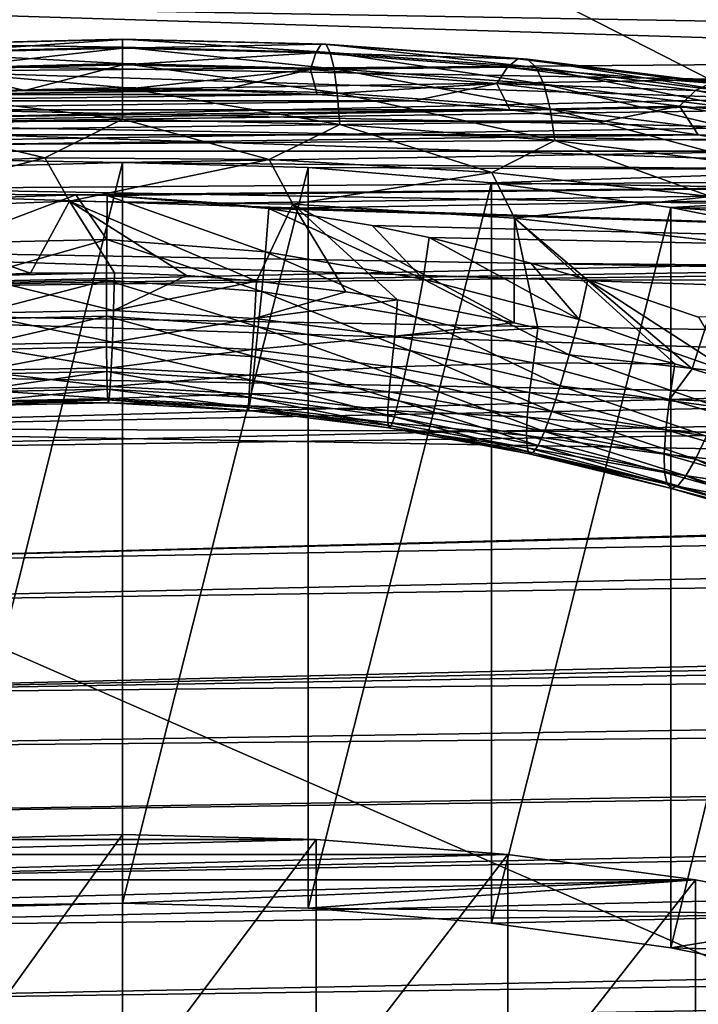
# Model space of a CAD drawing. Header units: metres. Extents: x -109 to 109, y -78 to 121.
# Tile 127 of 256: x -77.17 to -72.73, y -3.35 to 3.1. Entities that reach past the tile are written whole.
import ezdxf

# ---------------------------------------------------------------- set-up
doc = ezdxf.new("R2010")
doc.units = ezdxf.units.M
doc.layers.add('solid_508554_SW0001', color=7, linetype='CONTINUOUS')

msp = doc.modelspace()

# ---------------------------------------------------------------- linework, layer by layer
at = {"layer": 'solid_508554_SW0001'}
for points in [[(-81.14859, -11.530108, -20.201883), (-80.387276, 6.654893, -29.697725), (-43.466999, -12.188044, -21.341459)], [(-80.387276, 6.654893, -29.697725), (-47.181728, -3.838587, -25.541527), (-43.466999, -12.188044, -21.341459)], [(-80.387276, 6.654893, -29.697725), (-47.672459, -3.692732, -25.598148), (-47.181728, -3.838587, -25.541527)], [(-80.387276, 6.654893, -29.697725), (-49.041775, -3.246512, -25.776564), (-47.672459, -3.692732, -25.598148)], [(-80.387276, 6.654893, -29.697725), (-51.088249, -2.474628, -26.097864), (-49.041775, -3.246512, -25.776564)], [(-80.387276, 6.654893, -29.697725), (-51.244095, -2.409353, -26.125713), (-51.088249, -2.474628, -26.097864)], [(-80.387276, 6.654893, -29.697725), (-53.110744, -1.560997, -26.493895), (-51.244095, -2.409353, -26.125713)], [(-80.387276, 6.654893, -29.697725), (-53.52663, -1.3544, -26.585077), (-53.110744, -1.560997, -26.493895)], [(-80.387276, 6.654893, -29.697725), (-55.071178, -0.526591, -26.955231), (-53.52663, -1.3544, -26.585077)], [(-80.387276, 6.654893, -29.697725), (-55.729958, -0.142934, -27.129026), (-55.071178, -0.526591, -26.955231)], [(-80.387276, 6.654893, -29.697725), (-56.940334, 0.613612, -27.475229), (-55.729958, -0.142934, -27.129026)], [(-80.387276, 6.654893, -29.697725), (-57.815121, 1.205033, -27.748676), (-56.940334, 0.613612, -27.475229)], [(-80.387276, 6.654893, -29.697725), (-58.722435, 1.861496, -28.054703), (-57.815121, 1.205033, -27.748676)], [(-80.387276, 6.654893, -29.697725), (-59.783779, 2.689857, -28.444147), (-58.722435, 1.861496, -28.054703)], [(-80.387276, 6.654893, -29.697725), (-60.411095, 3.212779, -28.691673), (-59.783779, 2.689857, -28.444147)], [(-80.901978, 3.216513, 23.143045), (-80.886078, 2.383846, 23.036097), (-13.521557, 3.909743, 24.928942)], [(-80.886078, 2.383846, 23.036097), (-14.214992, 3.531455, 24.858089), (-13.521557, 3.909743, 24.928942)], [(-80.818001, 3.380686, 19.945433), (-59.872551, 3.709154, 20.512436), (-59.877983, 2.905218, 20.380991)], [(-53.005444, 2.745932, -23.653902), (-80.536118, 3.578326, -22.600126), (-80.548973, 3.225695, -22.821543)], [(-53.005444, 2.745932, -23.653902), (-52.992603, 3.098136, -23.432571), (-80.536118, 3.578326, -22.600126)], [(-80.886078, 2.383846, 23.036097), (-14.626831, 3.304792, 24.809086), (-14.214992, 3.531455, 24.858089)], [(-80.805305, 2.736398, 19.84819), (-80.818001, 3.380686, 19.945433), (-59.877983, 2.905218, 20.380991)], [(-80.886078, 2.383846, 23.036097), (-80.883446, 2.255213, 23.013248), (-14.626831, 3.304792, 24.809086)], [(-80.883446, 2.255213, 23.013248), (-15.691284, 2.712717, 24.657368), (-14.626831, 3.304792, 24.809086)], [(-53.017223, 2.366451, -23.82436), (-80.548973, 3.225695, -22.821543), (-80.56076, 2.845757, -22.991976)], [(-53.017223, 2.366451, -23.82436), (-53.005444, 2.745932, -23.653902), (-80.548973, 3.225695, -22.821543)], [(-77.83358, 2.936702, 13.939257), (-76.5, 2.96946, 13.995995), (-77.802002, 2.935557, 13.569694)], [(-76.5, 2.916481, 14.363104), (-76.5, 2.96946, 13.995995), (-77.83358, 2.936702, 13.939257)], [(-76.5, 2.96946, 13.995995), (-76.5, 2.967539, 13.625087), (-77.802002, 2.935557, 13.569694)], [(-77.802002, 2.935557, 13.569694), (-76.5, 2.967539, 13.625087), (-77.768105, 2.879612, 13.204595)], [(-76.5, 2.967539, 13.625087), (-76.5, 2.910761, 13.258546), (-77.768105, 2.879612, 13.204595)], [(-76.5, 2.96946, 13.995995), (-75.16642, 2.936702, 13.939257), (-76.5, 2.967539, 13.625087)], [(-75.137848, 2.883023, 14.305151), (-75.16642, 2.936702, 13.939257), (-76.5, 2.96946, 13.995995)], [(-76.5, 2.916481, 14.363104), (-75.137848, 2.883023, 14.305151), (-76.5, 2.96946, 13.995995)], [(-76.5, 2.967539, 13.625087), (-75.197998, 2.935557, 13.569694), (-76.5, 2.910761, 13.258546)], [(-75.16642, 2.936702, 13.939257), (-75.197998, 2.935557, 13.569694), (-76.5, 2.967539, 13.625087)], [(-80.801842, 2.574359, 19.813816), (-80.805305, 2.736398, 19.84819), (-59.877983, 2.905218, 20.380991)], [(-80.801842, 2.574359, 19.813816), (-59.877983, 2.905218, 20.380991), (-59.881187, 2.123087, 20.156063)], [(-77.862152, 2.883023, 14.305151), (-76.5, 2.916481, 14.363104), (-77.83358, 2.936702, 13.939257)], [(-76.5, 2.809771, 14.718334), (-76.5, 2.916481, 14.363104), (-77.862152, 2.883023, 14.305151)], [(-77.768105, 2.879612, 13.204595), (-76.5, 2.910761, 13.258546), (-77.732643, 2.770098, 12.851997)], [(-76.5, 2.910761, 13.258546), (-76.5, 2.800376, 12.90444), (-77.732643, 2.770098, 12.851997)], [(-75.197998, 2.935557, 13.569694), (-75.231895, 2.879612, 13.204595), (-76.5, 2.910761, 13.258546)], [(-75.112923, 2.775699, 14.659321), (-75.137848, 2.883023, 14.305151), (-76.5, 2.916481, 14.363104)], [(-76.5, 2.809771, 14.718334), (-75.112923, 2.775699, 14.659321), (-76.5, 2.916481, 14.363104)], [(-76.5, 2.910761, 13.258546), (-75.231895, 2.879612, 13.204595), (-76.5, 2.800376, 12.90444)], [(-75.197998, 2.935557, 13.569694), (-73.908531, 2.83992, 13.404045), (-75.231895, 2.879612, 13.204595)], [(-75.16642, 2.936702, 13.939257), (-73.845673, 2.838746, 13.769591), (-75.197998, 2.935557, 13.569694)], [(-73.845673, 2.838746, 13.769591), (-73.908531, 2.83992, 13.404045), (-75.197998, 2.935557, 13.569694)], [(-73.788818, 2.782968, 14.131851), (-73.845673, 2.838746, 13.769591), (-75.16642, 2.936702, 13.939257)], [(-75.137848, 2.883023, 14.305151), (-73.788818, 2.782968, 14.131851), (-75.16642, 2.936702, 13.939257)], [(-53.027718, 1.966998, -23.940666), (-80.56076, 2.845757, -22.991976), (-80.571259, 2.445838, -23.108139)], [(-53.027718, 1.966998, -23.940666), (-53.017223, 2.366451, -23.82436), (-80.56076, 2.845757, -22.991976)], [(-77.887077, 2.775699, 14.659321), (-76.5, 2.809771, 14.718334), (-77.862152, 2.883023, 14.305151)], [(-75.231895, 2.879612, 13.204595), (-75.267357, 2.770098, 12.851997), (-76.5, 2.800376, 12.90444)], [(-75.231895, 2.879612, 13.204595), (-73.975998, 2.786464, 13.043259), (-75.267357, 2.770098, 12.851997)], [(-73.908531, 2.83992, 13.404045), (-73.975998, 2.786464, 13.043259), (-75.231895, 2.879612, 13.204595)], [(-73.739212, 2.673814, 14.48285), (-73.788818, 2.782968, 14.131851), (-75.137848, 2.883023, 14.305151)], [(-75.112923, 2.775699, 14.659321), (-73.739212, 2.673814, 14.48285), (-75.137848, 2.883023, 14.305151)], [(-73.908531, 2.83992, 13.404045), (-72.64402, 2.681548, 13.129738), (-73.975998, 2.786464, 13.043259)], [(-72.550499, 2.676533, 13.48863), (-72.64402, 2.681548, 13.129738), (-73.908531, 2.83992, 13.404045)], [(-73.845673, 2.838746, 13.769591), (-72.550499, 2.676533, 13.48863), (-73.908531, 2.83992, 13.404045)], [(-72.465897, 2.61728, 13.844872), (-72.550499, 2.676533, 13.48863), (-73.845673, 2.838746, 13.769591)], [(-73.788818, 2.782968, 14.131851), (-72.465897, 2.61728, 13.844872), (-73.845673, 2.838746, 13.769591)], [(-77.907806, 2.617095, 14.993971), (-76.5, 2.651675, 15.053866), (-77.887077, 2.775699, 14.659321)], [(-76.5, 2.651675, 15.053866), (-76.5, 2.809771, 14.718334), (-77.887077, 2.775699, 14.659321)], [(-77.732643, 2.770098, 12.851997), (-76.5, 2.800376, 12.90444), (-77.138611, 2.632127, 12.558977)], [(-76.5, 2.800376, 12.90444), (-76.499741, 2.640483, 12.573451), (-77.138611, 2.632127, 12.558977)], [(-75.092194, 2.617095, 14.993971), (-75.112923, 2.775699, 14.659321), (-76.5, 2.809771, 14.718334)], [(-76.5, 2.651675, 15.053866), (-75.092194, 2.617095, 14.993971), (-76.5, 2.809771, 14.718334)], [(-76.5, 2.800376, 12.90444), (-75.267357, 2.770098, 12.851997), (-76.499741, 2.640483, 12.573451)], [(-73.975998, 2.786464, 13.043259), (-74.046593, 2.679556, 12.695174), (-75.267357, 2.770098, 12.851997)], [(-73.697945, 2.513686, 14.814862), (-73.739212, 2.673814, 14.48285), (-75.112923, 2.775699, 14.659321)], [(-75.092194, 2.617095, 14.993971), (-73.697945, 2.513686, 14.814862), (-75.112923, 2.775699, 14.659321)], [(-73.975998, 2.786464, 13.043259), (-72.744408, 2.632216, 12.776093), (-74.046593, 2.679556, 12.695174)], [(-72.64402, 2.681548, 13.129738), (-72.744408, 2.632216, 12.776093), (-73.975998, 2.786464, 13.043259)], [(-72.392082, 2.505095, 14.19062), (-72.465897, 2.61728, 13.844872), (-73.788818, 2.782968, 14.131851)], [(-73.739212, 2.673814, 14.48285), (-72.392082, 2.505095, 14.19062), (-73.788818, 2.782968, 14.131851)], [(-80.883446, 2.255213, 23.013248), (-80.862701, 1.310964, 22.791866), (-15.691284, 2.712717, 24.657368)], [(-80.862701, 1.310964, 22.791866), (-16.352505, 2.340196, 24.543859), (-15.691284, 2.712717, 24.657368)], [(-77.732643, 2.770098, 12.851997), (-77.138611, 2.632127, 12.558977), (-77.775726, 2.607067, 12.515573)], [(-75.267357, 2.770098, 12.851997), (-75.86087, 2.632113, 12.558953), (-76.499741, 2.640483, 12.573451)], [(-75.267357, 2.770098, 12.851997), (-75.223755, 2.60704, 12.515525), (-75.86087, 2.632113, 12.558953)], [(-75.267357, 2.770098, 12.851997), (-74.046593, 2.679556, 12.695174), (-75.223755, 2.60704, 12.515525)], [(-77.907806, 2.617095, 14.993971), (-76.5, 2.445676, 15.362314), (-76.5, 2.651675, 15.053866)], [(-76.5, 2.651675, 15.053866), (-76.5, 2.445676, 15.362314), (-75.076103, 2.4107, 15.301735)], [(-76.5, 2.651675, 15.053866), (-75.076103, 2.4107, 15.301735), (-75.092194, 2.617095, 14.993971)], [(-74.046593, 2.679556, 12.695174), (-74.590149, 2.565332, 12.443286), (-75.223755, 2.60704, 12.515525)], [(-74.046593, 2.679556, 12.695174), (-73.961777, 2.507105, 12.342434), (-74.590149, 2.565332, 12.443286)], [(-74.046593, 2.679556, 12.695174), (-72.849449, 2.529622, 12.43548), (-73.961777, 2.507105, 12.342434)], [(-72.744408, 2.632216, 12.776093), (-72.849449, 2.529622, 12.43548), (-74.046593, 2.679556, 12.695174)], [(-72.330681, 2.342445, 14.518264), (-72.392082, 2.505095, 14.19062), (-73.739212, 2.673814, 14.48285)], [(-73.697945, 2.513686, 14.814862), (-72.330681, 2.342445, 14.518264), (-73.739212, 2.673814, 14.48285)], [(-72.64402, 2.681548, 13.129738), (-71.416649, 2.461968, 12.749413), (-72.744408, 2.632216, 12.776093)], [(-78.40934, 2.565373, 12.443357), (-77.775726, 2.607067, 12.515573), (-75.223755, 2.60704, 12.515525)], [(-78.40934, 2.565373, 12.443357), (-75.223755, 2.60704, 12.515525), (-74.590149, 2.565332, 12.443286)], [(-77.907806, 2.617095, 14.993971), (-77.923897, 2.4107, 15.301735), (-76.5, 2.445676, 15.362314)], [(-77.775726, 2.607067, 12.515573), (-77.138611, 2.632127, 12.558977), (-75.86087, 2.632113, 12.558953)], [(-77.775726, 2.607067, 12.515573), (-75.86087, 2.632113, 12.558953), (-75.223755, 2.60704, 12.515525)], [(-77.138611, 2.632127, 12.558977), (-76.499741, 2.640483, 12.573451), (-75.86087, 2.632113, 12.558953)], [(-75.092194, 2.617095, 14.993971), (-75.076103, 2.4107, 15.301735), (-73.665924, 2.30611, 15.120579)], [(-75.092194, 2.617095, 14.993971), (-73.665924, 2.30611, 15.120579), (-73.697945, 2.513686, 14.814862)], [(-72.744408, 2.632216, 12.776093), (-71.548988, 2.418352, 12.405669), (-72.849449, 2.529622, 12.43548)], [(-71.416649, 2.461968, 12.749413), (-71.548988, 2.418352, 12.405669), (-72.744408, 2.632216, 12.776093)], [(-80.787994, 1.972385, 19.649618), (-80.801842, 2.574359, 19.813816), (-59.881187, 2.123087, 20.156063)], [(-79.037712, 2.50716, 12.342528), (-78.40934, 2.565373, 12.443357), (-74.590149, 2.565332, 12.443286)], [(-79.037712, 2.50716, 12.342528), (-74.590149, 2.565332, 12.443286), (-73.961777, 2.507105, 12.342434)], [(-72.849449, 2.529622, 12.43548), (-73.34037, 2.43252, 12.213248), (-73.961777, 2.507105, 12.342434)], [(-72.849449, 2.529622, 12.43548), (-72.727646, 2.341783, 12.056087), (-73.34037, 2.43252, 12.213248)], [(-72.849449, 2.529622, 12.43548), (-71.687462, 2.321739, 12.075418), (-72.727646, 2.341783, 12.056087)], [(-71.548988, 2.418352, 12.405669), (-71.687462, 2.321739, 12.075418), (-72.849449, 2.529622, 12.43548)], [(-79.659119, 2.432588, 12.213367), (-79.037712, 2.50716, 12.342528), (-73.961777, 2.507105, 12.342434)], [(-79.659119, 2.432588, 12.213367), (-73.961777, 2.507105, 12.342434), (-73.34037, 2.43252, 12.213248)], [(-73.697945, 2.513686, 14.814862), (-73.665924, 2.30611, 15.120579), (-72.283035, 2.132912, 14.820592)], [(-73.697945, 2.513686, 14.814862), (-72.283035, 2.132912, 14.820592), (-72.330681, 2.342445, 14.518264)], [(-53.036716, 1.555258, -24.00058), (-80.571259, 2.445838, -23.108139), (-80.580254, 2.033648, -23.167791)], [(-53.036716, 1.555258, -24.00058), (-53.027718, 1.966998, -23.940666), (-80.571259, 2.445838, -23.108139)], [(-80.271851, 2.341864, 12.056228), (-79.659119, 2.432588, 12.213367), (-73.34037, 2.43252, 12.213248)], [(-80.271851, 2.341864, 12.056228), (-73.34037, 2.43252, 12.213248), (-72.727646, 2.341783, 12.056087)], [(-77.923897, 2.4107, 15.301735), (-78.470009, 2.129732, 15.521578), (-77.00692, 2.191918, 15.629287)], [(-76.5, 2.445676, 15.362314), (-77.923897, 2.4107, 15.301735), (-77.00692, 2.191918, 15.629287)], [(-76.5, 2.445676, 15.362314), (-77.00692, 2.191918, 15.629287), (-75.538742, 2.180511, 15.609529)], [(-75.076103, 2.4107, 15.301735), (-76.5, 2.445676, 15.362314), (-75.538742, 2.180511, 15.609529)], [(-75.076103, 2.4107, 15.301735), (-75.538742, 2.180511, 15.609529), (-74.080223, 2.095627, 15.462506)], [(-73.665924, 2.30611, 15.120579), (-75.076103, 2.4107, 15.301735), (-74.080223, 2.095627, 15.462506)], [(-80.874245, 2.235237, 11.871544), (-80.271851, 2.341864, 12.056228), (-72.727646, 2.341783, 12.056087)], [(-80.874245, 2.235237, 11.871544), (-72.727646, 2.341783, 12.056087), (-72.125267, 2.235143, 11.871381)], [(-80.862701, 1.310964, 22.791866), (-16.694025, 2.146391, 24.47912), (-16.352505, 2.340196, 24.543859)], [(-71.687462, 2.321739, 12.075418), (-72.125267, 2.235143, 11.871381), (-72.727646, 2.341783, 12.056087)], [(-73.665924, 2.30611, 15.120579), (-74.080223, 2.095627, 15.462506), (-72.646049, 1.93812, 15.189695)], [(-72.283035, 2.132912, 14.820592), (-73.665924, 2.30611, 15.120579), (-72.646049, 1.93812, 15.189695)], [(-76.5, 2.160898, 11.742785), (-80.874245, 2.235237, 11.871544), (-72.125267, 2.235143, 11.871381)], [(-77.716362, 2.127923, 11.685671), (-80.874245, 2.235237, 11.871544), (-76.5, 2.160898, 11.742785)], [(-76.5, 2.160898, 11.742785), (-72.125267, 2.235143, 11.871381), (-71.534882, 2.112891, 11.659636)], [(-80.862701, 1.310964, 22.791866), (-80.839935, 0.392353, 22.48093), (-16.694025, 2.146391, 24.47912)], [(-80.839935, 0.392353, 22.48093), (-17.637363, 1.606435, 24.277493), (-16.694025, 2.146391, 24.47912)], [(-77.00692, 2.191918, 15.629287), (-78.470009, 2.129732, 15.521578), (-78.306023, 1.853678, 15.774886)], [(-77.00692, 2.191918, 15.629287), (-78.306023, 1.853678, 15.774886), (-76.845963, 1.907326, 15.867807)], [(-77.7164, -2.721822, 14.485667), (-77.716362, 2.127923, 11.685671), (-76.5, 2.160898, 11.742785)], [(-77.7164, -2.721822, 14.485667), (-76.5, 2.160898, 11.742785), (-76.5, -2.688844, 14.542786)], [(-75.538742, 2.180511, 15.609529), (-77.00692, 2.191918, 15.629287), (-76.845963, 1.907326, 15.867807)], [(-75.538742, 2.180511, 15.609529), (-76.845963, 1.907326, 15.867807), (-75.382614, 1.888097, 15.834501)], [(-75.283638, 2.127923, 11.685671), (-76.5, 2.160898, 11.742785), (-71.534882, 2.112891, 11.659636)], [(-76.5, -2.688844, 14.542786), (-76.5, 2.160898, 11.742785), (-75.283638, 2.127923, 11.685671)], [(-74.080223, 2.095627, 15.462506), (-75.538742, 2.180511, 15.609529), (-75.382614, 1.888097, 15.834501)], [(-76.804085, 1.950346, 19.729652), (-80.787994, 1.972385, 19.649618), (-59.881187, 2.123087, 20.156063)], [(-76.600037, 1.946324, 19.732742), (-76.804085, 1.950346, 19.729652), (-59.881187, 2.123087, 20.156063)], [(-75.849457, 1.896227, 19.731831), (-76.600037, 1.946324, 19.732742), (-59.881187, 2.123087, 20.156063)], [(-75.2836, -2.721822, 14.485667), (-76.5, -2.688844, 14.542786), (-75.283638, 2.127923, 11.685671)], [(-75.540657, 1.859798, 19.725658), (-75.849457, 1.896227, 19.731831), (-59.881187, 2.123087, 20.156063)], [(-75.540657, 1.859798, 19.725658), (-59.881187, 2.123087, 20.156063), (-59.882088, 1.372926, 19.840734)], [(-74.080223, 2.095627, 15.462506), (-75.382614, 1.888097, 15.834501), (-73.930031, 1.796162, 15.675265)], [(-74.081543, 2.029385, 11.514997), (-75.283638, 2.127923, 11.685671), (-71.534882, 2.112891, 11.659636)], [(-75.2836, -2.721822, 14.485667), (-75.283638, 2.127923, 11.685671), (-74.081543, 2.029385, 11.514997)], [(-74.081543, 2.029385, 11.514997), (-71.534882, 2.112891, 11.659636), (-70.958092, 1.975363, 11.42143)], [(-72.646049, 1.93812, 15.189695), (-74.080223, 2.095627, 15.462506), (-73.930031, 1.796162, 15.675265)], [(-53.044052, 1.139156, -24.002949), (-80.580254, 2.033648, -23.167791), (-80.587585, 1.617137, -23.169783)], [(-53.044052, 1.139156, -24.002949), (-53.036716, 1.555258, -24.00058), (-80.580254, 2.033648, -23.167791)], [(-74.08149, -2.820364, 14.314987), (-75.2836, -2.721822, 14.485667), (-74.081543, 2.029385, 11.514997)], [(-72.907806, 1.866439, 11.232767), (-74.081543, 2.029385, 11.514997), (-70.958092, 1.975363, 11.42143)], [(-74.08149, -2.820364, 14.314987), (-74.081543, 2.029385, 11.514997), (-72.907806, 1.866439, 11.232767)], [(-76.804085, 1.950346, 19.729652), (-77.662872, 1.922084, 19.701391), (-80.787994, 1.972385, 19.649618)], [(-77.641701, 1.633855, 19.578577), (-77.662872, 1.922084, 19.701391), (-76.804085, 1.950346, 19.729652)], [(-77.641701, 1.633855, 19.578577), (-76.804085, 1.950346, 19.729652), (-76.601555, 1.657512, 19.609043)], [(-76.601555, 1.657512, 19.609043), (-76.804085, 1.950346, 19.729652), (-76.600037, 1.946324, 19.732742)], [(-76.601555, 1.657512, 19.609043), (-76.600037, 1.946324, 19.732742), (-75.561905, 1.575805, 19.598679)], [(-75.540657, 1.859798, 19.725658), (-76.600037, 1.946324, 19.732742), (-75.849457, 1.896227, 19.731831)], [(-75.561905, 1.575805, 19.598679), (-76.600037, 1.946324, 19.732742), (-75.540657, 1.859798, 19.725658)], [(-72.646049, 1.93812, 15.189695), (-73.930031, 1.796162, 15.675265), (-72.502518, 1.63237, 15.39157)], [(-72.907806, 1.866439, 11.232767), (-70.958092, 1.975363, 11.42143), (-70.396484, 1.822933, 11.157413)], [(-76.845963, 1.907326, 15.867807), (-78.306023, 1.853678, 15.774886), (-77.101028, 1.437117, 16.187103)], [(-76.845963, 1.907326, 15.867807), (-77.101028, 1.437117, 16.187103), (-76.551437, 1.439533, 16.200203)], [(-76.845963, 1.907326, 15.867807), (-76.079544, 1.420852, 16.206102), (-75.620201, 1.38478, 16.20672)], [(-75.382614, 1.888097, 15.834501), (-76.845963, 1.907326, 15.867807), (-75.620201, 1.38478, 16.20672)], [(-76.845963, 1.907326, 15.867807), (-76.551437, 1.439533, 16.200203), (-76.079544, 1.420852, 16.206102)], [(-75.382614, 1.888097, 15.834501), (-75.620201, 1.38478, 16.20672), (-75.036652, 1.314492, 16.199425)], [(-75.382614, 1.888097, 15.834501), (-74.697403, 1.261589, 16.190567), (-73.933746, 1.111962, 16.156525)], [(-73.930031, 1.796162, 15.675265), (-75.382614, 1.888097, 15.834501), (-73.933746, 1.111962, 16.156525)], [(-75.382614, 1.888097, 15.834501), (-75.036652, 1.314492, 16.199425), (-74.697403, 1.261589, 16.190567)], [(-78.306023, 1.853678, 15.774886), (-77.48671, 1.419988, 16.173815), (-77.101028, 1.437117, 16.187103)], [(-75.561905, 1.575805, 19.598679), (-75.540657, 1.859798, 19.725658), (-74.528824, 1.397226, 19.544167)], [(-74.863983, 1.749413, 19.699667), (-75.540657, 1.859798, 19.725658), (-59.882088, 1.372926, 19.840734)], [(-74.528824, 1.397226, 19.544167), (-75.540657, 1.859798, 19.725658), (-74.863983, 1.749413, 19.699667)], [(-72.907768, -2.98331, 14.032755), (-74.08149, -2.820364, 14.314987), (-72.907806, 1.866439, 11.232767)], [(-72.907806, 1.866439, 11.232767), (-70.396484, 1.822933, 11.157413), (-69.851585, 1.656017, 10.868305)], [(-71.776192, 1.640997, 10.84229), (-72.907806, 1.866439, 11.232767), (-69.851585, 1.656017, 10.868305)], [(-72.907768, -2.98331, 14.032755), (-72.907806, 1.866439, 11.232767), (-71.776192, 1.640997, 10.84229)], [(-74.490189, 1.671132, 19.677448), (-74.863983, 1.749413, 19.699667), (-59.882088, 1.372926, 19.840734)], [(-74.528824, 1.397226, 19.544167), (-74.863983, 1.749413, 19.699667), (-74.490189, 1.671132, 19.677448)], [(-73.930031, 1.796162, 15.675265), (-73.933746, 1.111962, 16.156525), (-73.777916, 1.076541, 16.146896)], [(-73.930031, 1.796162, 15.675265), (-72.880531, 0.843322, 16.070829), (-72.767586, 0.810688, 16.058512)], [(-72.502518, 1.63237, 15.39157), (-73.930031, 1.796162, 15.675265), (-72.767586, 0.810688, 16.058512)], [(-73.930031, 1.796162, 15.675265), (-73.777916, 1.076541, 16.146896), (-72.880531, 0.843322, 16.070829)], [(-53.049583, 0.7267, -23.947729), (-80.587585, 1.617137, -23.169783), (-80.593109, 1.204334, -23.114075)], [(-53.049583, 0.7267, -23.947729), (-53.044052, 1.139156, -24.002949), (-80.587585, 1.617137, -23.169783)], [(-77.61956, 1.368815, 19.411629), (-77.641701, 1.633855, 19.578577), (-76.601555, 1.657512, 19.609043)], [(-77.61956, 1.368815, 19.411629), (-76.601555, 1.657512, 19.609043), (-76.603386, 1.391654, 19.441599)], [(-76.603386, 1.391654, 19.441599), (-76.601555, 1.657512, 19.609043), (-75.586906, 1.31577, 19.428946)], [(-76.601555, 1.657512, 19.609043), (-75.561905, 1.575805, 19.598679), (-75.586906, 1.31577, 19.428946)], [(-74.528824, 1.397226, 19.544167), (-74.490189, 1.671132, 19.677448), (-73.508224, 1.134088, 19.440863)], [(-73.824585, 1.50257, 19.622419), (-74.490189, 1.671132, 19.677448), (-59.882088, 1.372926, 19.840734)], [(-73.508224, 1.134088, 19.440863), (-74.490189, 1.671132, 19.677448), (-73.824585, 1.50257, 19.622419)], [(-71.776176, -3.208749, 13.642284), (-72.907768, -2.98331, 14.032755), (-71.776192, 1.640997, 10.84229)], [(-72.502518, 1.63237, 15.39157), (-72.767586, 0.810688, 16.058512), (-72.001938, 0.573196, 15.955802)], [(-80.839935, 0.392353, 22.48093), (-80.836388, 0.258492, 22.427221), (-17.637363, 1.606435, 24.277493)], [(-80.836388, 0.258492, 22.427221), (-18.448139, 1.136917, 24.075603), (-17.637363, 1.606435, 24.277493)], [(-75.586906, 1.31577, 19.428946), (-75.561905, 1.575805, 19.598679), (-74.574776, 1.148979, 19.370827)], [(-75.561905, 1.575805, 19.598679), (-74.528824, 1.397226, 19.544167), (-74.574776, 1.148979, 19.370827)], [(-73.450264, 1.392132, 19.581913), (-73.824585, 1.50257, 19.622419), (-59.882088, 1.372926, 19.840734)], [(-73.508224, 1.134088, 19.440863), (-73.824585, 1.50257, 19.622419), (-73.450264, 1.392132, 19.581913)], [(-77.48671, 1.419988, 16.173815), (-76.551437, 1.439533, 16.200203), (-77.101028, 1.437117, 16.187103)], [(-76.558044, 1.192842, 16.404196), (-76.551437, 1.439533, 16.200203), (-77.48671, 1.419988, 16.173815)], [(-77.483086, 1.173788, 16.377695), (-76.558044, 1.192842, 16.404196), (-77.48671, 1.419988, 16.173815)], [(-76.558044, 1.192842, 16.404196), (-76.079544, 1.420852, 16.206102), (-76.551437, 1.439533, 16.200203)], [(-76.558044, 1.192842, 16.404196), (-75.620201, 1.38478, 16.20672), (-76.079544, 1.420852, 16.206102)], [(-77.597488, 1.133254, 19.205147), (-77.61956, 1.368815, 19.411629), (-76.603386, 1.391654, 19.441599)], [(-77.597488, 1.133254, 19.205147), (-76.603386, 1.391654, 19.441599), (-76.60408, 1.155289, 19.234591)], [(-76.60408, 1.155289, 19.234591), (-76.603386, 1.391654, 19.441599), (-75.609665, 1.085182, 19.220705)], [(-76.603386, 1.391654, 19.441599), (-75.586906, 1.31577, 19.428946), (-75.609665, 1.085182, 19.220705)], [(-76.558044, 1.192842, 16.404196), (-75.63369, 1.140768, 16.409231), (-75.620201, 1.38478, 16.20672)], [(-75.63369, 1.140768, 16.409231), (-75.036652, 1.314492, 16.199425), (-75.620201, 1.38478, 16.20672)], [(-74.574776, 1.148979, 19.370827), (-74.528824, 1.397226, 19.544167), (-73.571953, 0.902412, 19.263229)], [(-74.528824, 1.397226, 19.544167), (-73.508224, 1.134088, 19.440863), (-73.571953, 0.902412, 19.263229)], [(-73.508224, 1.134088, 19.440863), (-73.450264, 1.392132, 19.581913), (-72.510025, 0.784041, 19.26989)], [(-72.726181, 1.149043, 19.481665), (-73.450264, 1.392132, 19.581913), (-59.882088, 1.372926, 19.840734)], [(-72.510025, 0.784041, 19.26989), (-73.450264, 1.392132, 19.581913), (-72.726181, 1.149043, 19.481665)], [(-75.63369, 1.140768, 16.409231), (-74.697403, 1.261589, 16.190567), (-75.036652, 1.314492, 16.199425)], [(-75.609665, 1.085182, 19.220705), (-75.586906, 1.31577, 19.428946), (-74.617615, 0.930049, 19.161018)], [(-75.586906, 1.31577, 19.428946), (-74.574776, 1.148979, 19.370827), (-74.617615, 0.930049, 19.161018)], [(-75.63369, 1.140768, 16.409231), (-74.715431, 1.023167, 16.390167), (-74.697403, 1.261589, 16.190567)], [(-74.715431, 1.023167, 16.390167), (-73.933746, 1.111962, 16.156525), (-74.697403, 1.261589, 16.190567)], [(-53.053204, 0.325826, -23.835981), (-80.593109, 1.204334, -23.114075), (-80.596718, 0.803201, -23.001741)], [(-53.053204, 0.325826, -23.835981), (-53.049583, 0.7267, -23.947729), (-80.593109, 1.204334, -23.114075)], [(-77.483086, 1.173788, 16.377695), (-76.565346, 0.985469, 16.640133), (-76.558044, 1.192842, 16.404196)], [(-77.483086, 1.173788, 16.377695), (-77.480911, 0.966675, 16.613771), (-76.565346, 0.985469, 16.640133)], [(-76.558044, 1.192842, 16.404196), (-76.565346, 0.985469, 16.640133), (-75.63369, 1.140768, 16.409231)], [(-80.836388, 0.258492, 22.427221), (-80.815346, -0.492256, 22.083254), (-18.448139, 1.136917, 24.075603)], [(-80.815346, -0.492256, 22.083254), (-18.525846, 1.091662, 24.054783), (-18.448139, 1.136917, 24.075603)], [(-77.576019, 0.932979, 18.964224), (-77.597488, 1.133254, 19.205147), (-76.60408, 1.155289, 19.234591)], [(-77.576019, 0.932979, 18.964224), (-76.60408, 1.155289, 19.234591), (-76.603622, 0.95425, 18.993126)], [(-76.60408, 1.155289, 19.234591), (-75.609665, 1.085182, 19.220705), (-75.629639, 0.889635, 18.979012)], [(-76.603622, 0.95425, 18.993126), (-76.60408, 1.155289, 19.234591), (-75.629639, 0.889635, 18.979012)], [(-76.565346, 0.985469, 16.640133), (-75.649597, 0.935814, 16.643322), (-75.63369, 1.140768, 16.409231)], [(-75.63369, 1.140768, 16.409231), (-75.649597, 0.935814, 16.643322), (-74.715431, 1.023167, 16.390167)], [(-74.715431, 1.023167, 16.390167), (-73.777916, 1.076541, 16.146896), (-73.933746, 1.111962, 16.156525)], [(-74.617615, 0.930049, 19.161018), (-74.574776, 1.148979, 19.370827), (-73.631973, 0.699823, 19.051941)], [(-74.574776, 1.148979, 19.370827), (-73.571953, 0.902412, 19.263229), (-73.631973, 0.699823, 19.051941)], [(-73.571953, 0.902412, 19.263229), (-73.508224, 1.134088, 19.440863), (-72.510025, 0.784041, 19.26989)], [(-80.815346, -0.492256, 22.083254), (-19.365168, 0.600049, 23.812435), (-18.525846, 1.091662, 24.054783)], [(-75.629639, 0.889635, 18.979012), (-75.609665, 1.085182, 19.220705), (-74.656326, 0.745566, 18.919661)], [(-75.609665, 1.085182, 19.220705), (-74.617615, 0.930049, 19.161018), (-74.656326, 0.745566, 18.919661)], [(-74.715431, 1.023167, 16.390167), (-73.807388, 0.848656, 16.341917), (-73.777916, 1.076541, 16.146896)], [(-73.807388, 0.848656, 16.341917), (-72.880531, 0.843322, 16.070829), (-73.777916, 1.076541, 16.146896)], [(-77.480911, 0.966675, 16.613771), (-76.572456, 0.817615, 16.905645), (-76.565346, 0.985469, 16.640133)], [(-76.565346, 0.985469, 16.640133), (-76.572456, 0.817615, 16.905645), (-75.649597, 0.935814, 16.643322)], [(-75.649597, 0.935814, 16.643322), (-74.73748, 0.822825, 16.620747), (-74.715431, 1.023167, 16.390167)], [(-74.715431, 1.023167, 16.390167), (-74.73748, 0.822825, 16.620747), (-73.807388, 0.848656, 16.341917)], [(-77.555687, 0.772929, 18.694798), (-77.576019, 0.932979, 18.964224), (-76.603622, 0.95425, 18.993126)], [(-77.555687, 0.772929, 18.694798), (-76.603622, 0.95425, 18.993126), (-76.60202, 0.7935, 18.723166)], [(-77.480911, 0.966675, 16.613771), (-77.482231, 0.798956, 16.879297), (-76.572456, 0.817615, 16.905645)], [(-76.603622, 0.95425, 18.993126), (-75.629639, 0.889635, 18.979012), (-75.646339, 0.733874, 18.709726)], [(-76.60202, 0.7935, 18.723166), (-76.603622, 0.95425, 18.993126), (-75.646339, 0.733874, 18.709726)], [(-76.572456, 0.817615, 16.905645), (-75.661751, 0.769526, 16.906494), (-75.649597, 0.935814, 16.643322)], [(-75.649597, 0.935814, 16.643322), (-75.661751, 0.769526, 16.906494), (-74.73748, 0.822825, 16.620747)], [(-74.656326, 0.745566, 18.919661), (-74.617615, 0.930049, 19.161018), (-73.686935, 0.530843, 18.811708)], [(-74.617615, 0.930049, 19.161018), (-73.631973, 0.699823, 19.051941), (-73.686935, 0.530843, 18.811708)], [(-75.646339, 0.733874, 18.709726), (-75.629639, 0.889635, 18.979012), (-74.690018, 0.599858, 18.652412)], [(-75.629639, 0.889635, 18.979012), (-74.656326, 0.745566, 18.919661), (-74.690018, 0.599858, 18.652412)], [(-74.73748, 0.822825, 16.620747), (-73.832207, 0.654103, 16.567331), (-73.807388, 0.848656, 16.341917)], [(-73.807388, 0.848656, 16.341917), (-73.832207, 0.654103, 16.567331), (-72.915131, 0.609833, 16.276827)], [(-73.807388, 0.848656, 16.341917), (-72.915131, 0.609833, 16.276827), (-72.880531, 0.843322, 16.070829)], [(-73.631973, 0.699823, 19.051941), (-73.571953, 0.902412, 19.263229), (-72.593735, 0.559891, 19.070299)], [(-73.571953, 0.902412, 19.263229), (-72.510025, 0.784041, 19.26989), (-72.593735, 0.559891, 19.070299)], [(-72.915131, 0.609833, 16.276827), (-72.767586, 0.810688, 16.058512), (-72.880531, 0.843322, 16.070829)], [(-53.053204, 0.325826, -23.835981), (-80.596718, 0.803201, -23.001741), (-80.598335, 0.425171, -22.83688)], [(-77.536995, 0.65705, 18.403513), (-77.555687, 0.772929, 18.694798), (-76.60202, 0.7935, 18.723166)], [(-77.536995, 0.65705, 18.403513), (-76.60202, 0.7935, 18.723166), (-76.599319, 0.677006, 18.431372)], [(-77.482231, 0.798956, 16.879297), (-77.486992, 0.674766, 17.167725), (-76.579193, 0.693421, 17.194181)], [(-77.482231, 0.798956, 16.879297), (-76.579193, 0.693421, 17.194181), (-76.572456, 0.817615, 16.905645)], [(-76.60202, 0.7935, 18.723166), (-75.646339, 0.733874, 18.709726), (-75.659363, 0.621678, 18.419384)], [(-76.599319, 0.677006, 18.431372), (-76.60202, 0.7935, 18.723166), (-75.659363, 0.621678, 18.419384)], [(-76.572456, 0.817615, 16.905645), (-76.579193, 0.693421, 17.194181), (-75.661751, 0.769526, 16.906494)], [(-75.661751, 0.769526, 16.906494), (-74.752609, 0.659445, 16.879337), (-74.73748, 0.822825, 16.620747)], [(-74.73748, 0.822825, 16.620747), (-74.752609, 0.659445, 16.879337), (-73.832207, 0.654103, 16.567331)], [(-72.915131, 0.609833, 16.276827), (-72.001938, 0.573196, 15.955802), (-72.767586, 0.810688, 16.058512)], [(-76.579193, 0.693421, 17.194181), (-75.669853, 0.645937, 17.19236), (-75.661751, 0.769526, 16.906494)], [(-75.661751, 0.769526, 16.906494), (-75.669853, 0.645937, 17.19236), (-74.752609, 0.659445, 16.879337)], [(-75.659363, 0.621678, 18.419384), (-75.646339, 0.733874, 18.709726), (-74.71788, 0.496341, 18.365541)], [(-75.646339, 0.733874, 18.709726), (-74.690018, 0.599858, 18.652412), (-74.71788, 0.496341, 18.365541)], [(-74.690018, 0.599858, 18.652412), (-74.656326, 0.745566, 18.919661), (-73.735619, 0.399244, 18.547897)], [(-74.656326, 0.745566, 18.919661), (-73.686935, 0.530843, 18.811708), (-73.735619, 0.399244, 18.547897)], [(-77.520401, 0.588198, 18.097551), (-77.536995, 0.65705, 18.403513), (-76.599319, 0.677006, 18.431372)], [(-77.520401, 0.588198, 18.097551), (-76.599319, 0.677006, 18.431372), (-76.595581, 0.607644, 18.124945)], [(-77.486992, 0.674766, 17.167725), (-77.495087, 0.597167, 17.471945), (-76.585396, 0.615954, 17.498621)], [(-77.486992, 0.674766, 17.167725), (-76.585396, 0.615954, 17.498621), (-76.579193, 0.693421, 17.194181)], [(-76.599319, 0.677006, 18.431372), (-75.659363, 0.621678, 18.419384), (-75.668396, 0.555769, 18.11503)], [(-76.595581, 0.607644, 18.124945), (-76.599319, 0.677006, 18.431372), (-75.668396, 0.555769, 18.11503)], [(-76.579193, 0.693421, 17.194181), (-76.585396, 0.615954, 17.498621), (-75.669853, 0.645937, 17.19236)], [(-76.585396, 0.615954, 17.498621), (-75.673706, 0.568048, 17.493982), (-75.669853, 0.645937, 17.19236)], [(-75.669853, 0.645937, 17.19236), (-75.673706, 0.568048, 17.493982), (-74.760445, 0.536859, 17.159878)], [(-75.669853, 0.645937, 17.19236), (-74.760445, 0.536859, 17.159878), (-74.752609, 0.659445, 16.879337)], [(-74.752609, 0.659445, 16.879337), (-74.760445, 0.536859, 17.159878), (-73.847504, 0.49418, 16.819258)], [(-74.752609, 0.659445, 16.879337), (-73.847504, 0.49418, 16.819258), (-73.832207, 0.654103, 16.567331)], [(-73.832207, 0.654103, 16.567331), (-73.847504, 0.49418, 16.819258), (-72.939507, 0.411199, 16.515633)], [(-73.832207, 0.654103, 16.567331), (-72.939507, 0.411199, 16.515633), (-72.915131, 0.609833, 16.276827)], [(-73.686935, 0.530843, 18.811708), (-73.631973, 0.699823, 19.051941), (-72.672501, 0.369709, 18.83639)], [(-73.631973, 0.699823, 19.051941), (-72.593735, 0.559891, 19.070299), (-72.672501, 0.369709, 18.83639)], [(-80.815346, -0.492256, 22.083254), (-80.807899, -0.741484, 21.95208), (-19.365168, 0.600049, 23.812435)], [(-80.807899, -0.741484, 21.95208), (-20.160786, 0.129449, 23.551237), (-19.365168, 0.600049, 23.812435)], [(-77.506317, 0.568072, 17.784454), (-77.520401, 0.588198, 18.097551), (-76.595581, 0.607644, 18.124945)], [(-77.506317, 0.568072, 17.784454), (-76.595581, 0.607644, 18.124945), (-76.590904, 0.587124, 17.811449)], [(-77.495087, 0.597167, 17.471945), (-77.506317, 0.568072, 17.784454), (-76.590904, 0.587124, 17.811449)], [(-77.495087, 0.597167, 17.471945), (-76.590904, 0.587124, 17.811449), (-76.585396, 0.615954, 17.498621)], [(-76.595581, 0.607644, 18.124945), (-75.668396, 0.555769, 18.11503), (-75.673218, 0.537746, 17.804049)], [(-76.590904, 0.587124, 17.811449), (-76.595581, 0.607644, 18.124945), (-75.673218, 0.537746, 17.804049)], [(-76.585396, 0.615954, 17.498621), (-76.590904, 0.587124, 17.811449), (-75.673706, 0.568048, 17.493982)], [(-76.590904, 0.587124, 17.811449), (-75.673218, 0.537746, 17.804049), (-75.673706, 0.568048, 17.493982)], [(-75.668396, 0.555769, 18.11503), (-75.659363, 0.621678, 18.419384), (-74.739281, 0.437441, 18.065771)], [(-75.659363, 0.621678, 18.419384), (-74.71788, 0.496341, 18.365541), (-74.739281, 0.437441, 18.065771)], [(-74.71788, 0.496341, 18.365541), (-74.690018, 0.599858, 18.652412), (-73.776932, 0.307962, 18.266396)], [(-74.690018, 0.599858, 18.652412), (-73.735619, 0.399244, 18.547897), (-73.776932, 0.307962, 18.266396)], [(-72.915131, 0.609833, 16.276827), (-72.939507, 0.411199, 16.515633), (-72.036316, 0.349272, 16.156887)], [(-72.915131, 0.609833, 16.276827), (-72.036316, 0.349272, 16.156887), (-72.001938, 0.573196, 15.955802)], [(-75.673706, 0.568048, 17.493982), (-74.760811, 0.457941, 17.455788), (-74.760445, 0.536859, 17.159878)], [(-75.673706, 0.568048, 17.493982), (-75.673218, 0.537746, 17.804049), (-74.760811, 0.457941, 17.455788)], [(-75.673218, 0.537746, 17.804049), (-75.668396, 0.555769, 18.11503), (-74.7537, 0.424541, 17.76013)], [(-75.673218, 0.537746, 17.804049), (-74.7537, 0.424541, 17.76013), (-74.760811, 0.457941, 17.455788)], [(-75.668396, 0.555769, 18.11503), (-74.739281, 0.437441, 18.065771), (-74.7537, 0.424541, 17.76013)], [(-74.760445, 0.536859, 17.159878), (-74.760811, 0.457941, 17.455788), (-73.852943, 0.372455, 17.092077)], [(-74.760445, 0.536859, 17.159878), (-73.852943, 0.372455, 17.092077), (-73.847504, 0.49418, 16.819258)], [(-73.735619, 0.399244, 18.547897), (-73.686935, 0.530843, 18.811708), (-72.7444, 0.21811, 18.573837)], [(-73.686935, 0.530843, 18.811708), (-72.672501, 0.369709, 18.83639), (-72.7444, 0.21811, 18.573837)], [(-74.760811, 0.457941, 17.455788), (-73.848389, 0.291645, 17.3797), (-73.852943, 0.372455, 17.092077)], [(-74.760811, 0.457941, 17.455788), (-74.7537, 0.424541, 17.76013), (-73.848389, 0.291645, 17.3797)], [(-74.739281, 0.437441, 18.065771), (-74.71788, 0.496341, 18.365541), (-73.809952, 0.259035, 17.973486)], [(-74.71788, 0.496341, 18.365541), (-73.776932, 0.307962, 18.266396), (-73.809952, 0.259035, 17.973486)], [(-73.847504, 0.49418, 16.819258), (-73.852943, 0.372455, 17.092077), (-72.950539, 0.250142, 16.782118)], [(-73.847504, 0.49418, 16.819258), (-72.950539, 0.250142, 16.782118), (-72.939507, 0.411199, 16.515633)], [(-62.333652, -7.556811, -19.40036), (-80.598335, 0.425171, -22.83688), (-80.758621, -3.403568, -20.837589)], [(-62.333652, -7.556811, -19.40036), (-53.05484, -0.055749, -23.669857), (-80.598335, 0.425171, -22.83688)], [(-53.053204, 0.325826, -23.835981), (-80.598335, 0.425171, -22.83688), (-53.05484, -0.055749, -23.669857)], [(-74.7537, 0.424541, 17.76013), (-74.739281, 0.437441, 18.065771), (-73.833954, 0.253555, 17.675705)], [(-74.7537, 0.424541, 17.76013), (-73.833954, 0.253555, 17.675705), (-73.848389, 0.291645, 17.3797)], [(-74.739281, 0.437441, 18.065771), (-73.809952, 0.259035, 17.973486), (-73.833954, 0.253555, 17.675705)], [(-73.776932, 0.307962, 18.266396), (-73.735619, 0.399244, 18.547897), (-72.807693, 0.108774, 18.289019)], [(-73.735619, 0.399244, 18.547897), (-72.7444, 0.21811, 18.573837), (-72.807693, 0.108774, 18.289019)], [(-72.939507, 0.411199, 16.515633), (-72.950539, 0.250142, 16.782118), (-72.055946, 0.157674, 16.386414)], [(-72.939507, 0.411199, 16.515633), (-72.055946, 0.157674, 16.386414), (-72.036316, 0.349272, 16.156887)], [(-73.852943, 0.372455, 17.092077), (-72.947968, 0.13057, 17.06982), (-72.950539, 0.250142, 16.782118)], [(-73.852943, 0.372455, 17.092077), (-73.848389, 0.291645, 17.3797), (-72.947968, 0.13057, 17.06982)], [(-72.7444, 0.21811, 18.573837), (-72.672501, 0.369709, 18.83639), (-71.795807, -0.094778, 18.35767)], [(-73.848389, 0.291645, 17.3797), (-72.931839, 0.055385, 17.371754), (-72.947968, 0.13057, 17.06982)], [(-73.848389, 0.291645, 17.3797), (-73.833954, 0.253555, 17.675705), (-72.931839, 0.055385, 17.371754)], [(-73.833954, 0.253555, 17.675705), (-73.809952, 0.259035, 17.973486), (-72.902565, 0.026412, 17.680593)], [(-73.809952, 0.259035, 17.973486), (-73.776932, 0.307962, 18.266396), (-72.860847, 0.044353, 17.988842)], [(-73.809952, 0.259035, 17.973486), (-72.860847, 0.044353, 17.988842), (-72.902565, 0.026412, 17.680593)], [(-73.776932, 0.307962, 18.266396), (-72.807693, 0.108774, 18.289019), (-72.860847, 0.044353, 17.988842)], [(-73.833954, 0.253555, 17.675705), (-72.902565, 0.026412, 17.680593), (-72.931839, 0.055385, 17.371754)], [(-72.950539, 0.250142, 16.782118), (-72.060783, 0.000093, 16.641212), (-72.055946, 0.157674, 16.386414)], [(-72.950539, 0.250142, 16.782118), (-72.947968, 0.13057, 17.06982), (-72.060783, 0.000093, 16.641212)], [(-72.807693, 0.108774, 18.289019), (-72.7444, 0.21811, 18.573837), (-71.870682, -0.184389, 18.081732)], [(-72.7444, 0.21811, 18.573837), (-71.795807, -0.094778, 18.35767), (-71.870682, -0.184389, 18.081732)], [(-80.807899, -0.741484, 21.95208), (-80.789177, -1.33457, 21.602549), (-20.160786, 0.129449, 23.551237)], [(-80.789177, -1.33457, 21.602549), (-20.51712, -0.082609, 23.423553), (-20.160786, 0.129449, 23.551237)], [(-72.947968, 0.13057, 17.06982), (-72.050705, -0.119934, 16.915567), (-72.060783, 0.000093, 16.641212)], [(-72.947968, 0.13057, 17.06982), (-72.931839, 0.055385, 17.371754), (-72.050705, -0.119934, 16.915567)], [(-72.860847, 0.044353, 17.988842), (-72.807693, 0.108774, 18.289019), (-71.934914, -0.232306, 17.793016)], [(-72.807693, 0.108774, 18.289019), (-71.870682, -0.184389, 18.081732), (-71.934914, -0.232306, 17.793016)], [(-72.931839, 0.055385, 17.371754), (-72.02594, -0.199712, 17.203316), (-72.050705, -0.119934, 16.915567)], [(-72.931839, 0.055385, 17.371754), (-72.902565, 0.026412, 17.680593), (-72.02594, -0.199712, 17.203316)], [(-72.902565, 0.026412, 17.680593), (-72.860847, 0.044353, 17.988842), (-71.987053, -0.237452, 17.498005)], [(-72.902565, 0.026412, 17.680593), (-71.987053, -0.237452, 17.498005), (-72.02594, -0.199712, 17.203316)], [(-72.860847, 0.044353, 17.988842), (-71.934914, -0.232306, 17.793016), (-71.987053, -0.237452, 17.498005)], [(-80.789177, -1.33457, 21.602549), (-20.913836, -0.319681, 23.273031), (-20.51712, -0.082609, 23.423553)], [(-80.789177, -1.33457, 21.602549), (-21.624548, -0.746503, 22.98), (-20.913836, -0.319681, 23.273031)], [(-80.789177, -1.33457, 21.602549), (-80.777435, -1.683374, 21.37031), (-21.624548, -0.746503, 22.98)], [(-80.777435, -1.683374, 21.37031), (-22.293085, -1.15027, 22.674442), (-21.624548, -0.746503, 22.98)], [(-80.777435, -1.683374, 21.37031), (-80.761658, -2.12673, 21.043322), (-22.293085, -1.15027, 22.674442)], [(-80.761658, -2.12673, 21.043322), (-22.558971, -1.31139, 22.544136), (-22.293085, -1.15027, 22.674442)], [(-80.761658, -2.12673, 21.043322), (-80.745361, -2.555794, 20.688955), (-22.558971, -1.31139, 22.544136)], [(-80.745361, -2.555794, 20.688955), (-22.919664, -1.530367, 22.35878), (-22.558971, -1.31139, 22.544136)], [(-80.745361, -2.555794, 20.688955), (-80.733055, -2.861525, 20.41069), (-22.919664, -1.530367, 22.35878)], [(-80.733055, -2.861525, 20.41069), (-24.056143, -2.221804, 21.703217), (-22.919664, -1.530367, 22.35878)], [(-80.733055, -2.861525, 20.41069), (-80.712067, -3.348359, 19.916126), (-24.056143, -2.221804, 21.703217)], [(-80.712067, -3.348359, 19.916126), (-24.614122, -2.561125, 21.335833), (-24.056143, -2.221804, 21.703217)], [(-77.770103, -2.272128, 15.264559), (-75.229897, -2.272128, 15.264559), (-76.5, -2.238844, 15.322208)], [(-77.770103, -4.004179, 16.264559), (-77.770103, -2.272128, 15.264559), (-76.5, -2.238844, 15.322208)], [(-77.770103, -4.004179, 16.264559), (-76.5, -2.238844, 15.322208), (-76.5, -3.970895, 16.322208)], [(-76.5, -3.970895, 16.322208), (-76.5, -2.238844, 15.322208), (-75.229897, -2.272128, 15.264559)], [(-79.02623, -2.371609, 15.092253), (-73.97377, -2.371609, 15.092253), (-75.229897, -2.272128, 15.264559)], [(-77.770103, -2.272128, 15.264559), (-79.02623, -2.371609, 15.092253), (-75.229897, -2.272128, 15.264559)], [(-75.229897, -4.004179, 16.264559), (-76.5, -3.970895, 16.322208), (-75.229897, -2.272128, 15.264559)], [(-75.229897, -4.004179, 16.264559), (-75.229897, -2.272128, 15.264559), (-73.97377, -2.371609, 15.092253)], [(-80.254639, -2.53619, 14.80719), (-72.745361, -2.53619, 14.80719), (-73.97377, -2.371609, 15.092253)], [(-79.02623, -2.371609, 15.092253), (-80.254639, -2.53619, 14.80719), (-73.97377, -2.371609, 15.092253)], [(-73.97377, -4.10366, 16.092253), (-75.229897, -4.004179, 16.264559), (-73.97377, -2.371609, 15.092253)], [(-73.97377, -4.10366, 16.092253), (-73.97377, -2.371609, 15.092253), (-72.745361, -2.53619, 14.80719)], [(-81.441887, -2.764065, 14.412498), (-76.5, -2.688844, 14.542786), (-72.745361, -2.53619, 14.80719)], [(-80.254639, -2.53619, 14.80719), (-81.441887, -2.764065, 14.412498), (-72.745361, -2.53619, 14.80719)], [(-80.712067, -3.348359, 19.916126), (-80.703621, -3.532274, 19.71039), (-24.614122, -2.561125, 21.335833)], [(-80.703621, -3.532274, 19.71039), (-25.053471, -2.827595, 21.021948), (-24.614122, -2.561125, 21.335833)], [(-72.745361, -2.53619, 14.80719), (-76.5, -2.688844, 14.542786), (-75.2836, -2.721822, 14.485667)], [(-71.558113, -2.764065, 14.412498), (-72.745361, -2.53619, 14.80719), (-75.2836, -2.721822, 14.485667)], [(-72.745361, -4.268241, 15.80719), (-73.97377, -4.10366, 16.092253), (-72.745361, -2.53619, 14.80719)], [(-72.745361, -4.268241, 15.80719), (-72.745361, -2.53619, 14.80719), (-71.558113, -2.764065, 14.412498)], [(-77.7164, -2.721822, 14.485667), (-76.5, -2.688844, 14.542786), (-81.441887, -2.764065, 14.412498)], [(-71.558113, -2.764065, 14.412498), (-75.2836, -2.721822, 14.485667), (-74.08149, -2.820364, 14.314987)], [(-71.558113, -2.764065, 14.412498), (-74.08149, -2.820364, 14.314987), (-72.907768, -2.98331, 14.032755)], [(-70.424995, -3.052741, 13.912497), (-71.558113, -2.764065, 14.412498), (-72.907768, -2.98331, 14.032755)], [(-71.558113, -4.496116, 15.412498), (-72.745361, -4.268241, 15.80719), (-71.558113, -2.764065, 14.412498)], [(-80.703621, -3.532274, 19.71039), (-80.677933, -4.051526, 19.061102), (-25.053471, -2.827595, 21.021948)], [(-80.677933, -4.051526, 19.061102), (-80.67363, -4.132723, 18.948915), (-25.053471, -2.827595, 21.021948)], [(-80.67363, -4.132723, 18.948915), (-25.931858, -3.355873, 20.318785), (-25.053471, -2.827595, 21.021948)], [(-70.424995, -3.052741, 13.912497), (-72.907768, -2.98331, 14.032755), (-71.776176, -3.208749, 13.642284)]]:
    msp.add_3dface(points, dxfattribs=at)

doc.saveas('drawing.dxf')
